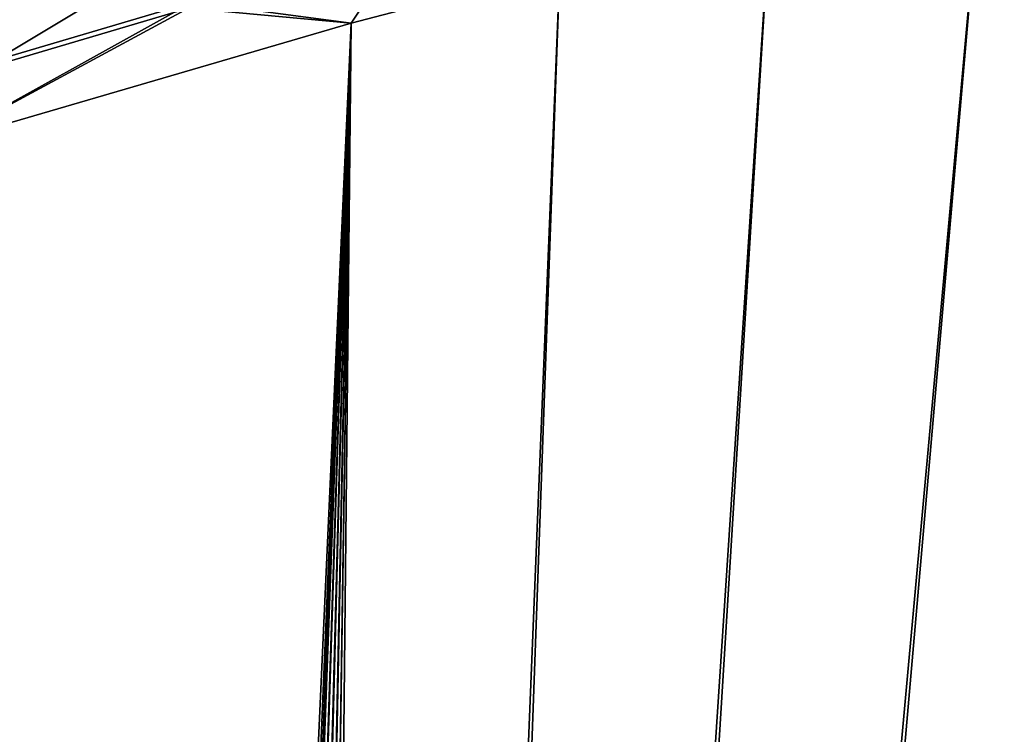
# Model space of a CAD drawing. Header units: metres. Extents: x -1 to 1402, y -1402 to 1.
# Tile 205 of 256: x 702 to 758, y -213 to -172. Entities that reach past the tile are written whole.
import ezdxf

# ---------------------------------------------------------------- set-up
doc = ezdxf.new("R2010")
doc.units = ezdxf.units.M

msp = doc.modelspace()

# ---------------------------------------------------------------- linework, layer by layer
at = {"layer": 'None0'}
for points in [[(756.582703, -671.729858, -500.477753), (768.553894, -161.658218, -500.477753), (714.156311, -629.303467, -500.477753)], [(768.553894, -161.658218, -500.477753), (756.578674, -164.031845, -500.477753), (714.156311, -629.303467, -500.477753)], [(716.277588, -627.182129, -503.477753), (756.578674, -164.031845, -503.477753), (768.553894, -161.658218, -503.477753)], [(758.704041, -669.608582, -503.477753), (716.277588, -627.182129, -503.477753), (768.553894, -161.658218, -503.477753)], [(768.553894, -161.658218, -500.477753), (756.582703, -671.729858, -500.477753), (758.274048, -673.982178, -500.477753)], [(714.156311, -629.303467, -500.477753), (756.578674, -164.031845, -500.477753), (744.655518, -166.649155, -500.477753)], [(744.655457, -166.649185, -503.477753), (756.578674, -164.031845, -503.477753), (716.277588, -627.182129, -503.477753)], [(744.655518, -166.649155, -500.477753), (732.789001, -169.503555, -500.477753), (714.156311, -629.303467, -500.477753)], [(732.78894, -169.503632, -503.477753), (744.655457, -166.649185, -503.477753), (716.277588, -627.182129, -503.477753)], [(720.982361, -172.589752, -500.477753), (723.716736, -168.472809, -500.329163), (711.800781, -171.748016, -500.329071)], [(720.9823, -172.589844, -503.477753), (712.026978, -171.397079, -503.316254), (723.956787, -168.124603, -503.316345)], [(732.78894, -169.503632, -503.477753), (720.9823, -172.589844, -503.477753), (723.956787, -168.124603, -503.316345)], [(720.982361, -172.589752, -500.477753), (732.789001, -169.503555, -500.477753), (723.716736, -168.472809, -500.329163)], [(710.917114, -168.676743, -499.884308), (699.006775, -172.200287, -499.883942), (699.949463, -175.254898, -500.328979)], [(699.949463, -175.254898, -500.328979), (711.800781, -171.748016, -500.329071), (710.917114, -168.676743, -499.884308)], [(732.789001, -169.503555, -500.477753), (720.982361, -172.589752, -500.477753), (714.156311, -629.303467, -500.477753)], [(732.78894, -169.503632, -503.477753), (716.277588, -627.182129, -503.477753), (720.9823, -172.589844, -503.477753)], [(720.9823, -172.589844, -503.477753), (697.558228, -179.43895, -503.477753), (712.026978, -171.397079, -503.316254)], [(697.558228, -179.43895, -503.477753), (700.161377, -174.901917, -503.316162), (712.026978, -171.397079, -503.316254)], [(712.026978, -171.397079, -503.316254), (700.161377, -174.901917, -503.316162), (699.139526, -171.585144, -502.832947)], [(697.558289, -179.438873, -500.477753), (711.800781, -171.748016, -500.329071), (699.949463, -175.254898, -500.328979)], [(697.558289, -179.438873, -500.477753), (720.982361, -172.589752, -500.477753), (711.800781, -171.748016, -500.329071)], [(697.558228, -179.43895, -503.477753), (720.9823, -172.589844, -503.477753), (700.352417, -625.253845, -503.477753)], [(697.558289, -179.438873, -500.477753), (701.906128, -627.82019, -500.477753), (720.982361, -172.589752, -500.477753)], [(720.9823, -172.589844, -503.477753), (703.201111, -623.968323, -503.477753), (700.352417, -625.253845, -503.477753)], [(701.906128, -627.82019, -500.477753), (704.097412, -626.831299, -500.477753), (720.982361, -172.589752, -500.477753)], [(720.9823, -172.589844, -503.477753), (706.274292, -623.399841, -503.477753), (703.201111, -623.968323, -503.477753)], [(720.982361, -172.589752, -500.477753), (704.097412, -626.831299, -500.477753), (706.461426, -626.393982, -500.477753)], [(709.021973, -623.519592, -503.477753), (706.274292, -623.399841, -503.477753), (720.9823, -172.589844, -503.477753)], [(706.461426, -626.393982, -500.477753), (709.269348, -626.615967, -500.477753), (720.982361, -172.589752, -500.477753)], [(711.682922, -624.214722, -503.477753), (709.021973, -623.519592, -503.477753), (720.9823, -172.589844, -503.477753)], [(720.982361, -172.589752, -500.477753), (709.269348, -626.615967, -500.477753), (711.903992, -627.612122, -500.477753)], [(720.9823, -172.589844, -503.477753), (714.138062, -625.454041, -503.477753), (711.682922, -624.214722, -503.477753)], [(714.156311, -629.303467, -500.477753), (720.982361, -172.589752, -500.477753), (711.903992, -627.612122, -500.477753)], [(716.277588, -627.182129, -503.477753), (714.138062, -625.454041, -503.477753), (720.9823, -172.589844, -503.477753)]]:
    msp.add_3dface(points, dxfattribs=at)

doc.saveas('drawing.dxf')
